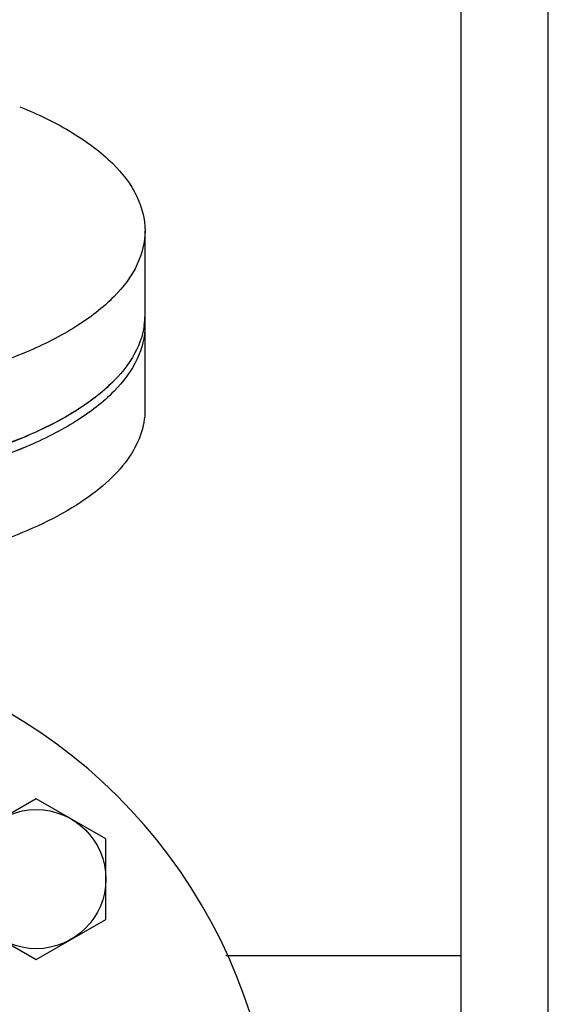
# Model space of a CAD drawing. Header units: millimetres. Extents: x 0 to 1189, y 0 to 841.
# Tile 52 of 172: x 640.3 to 643.94, y 275.73 to 282.51. Entities that reach past the tile are written whole.
import ezdxf

# ---------------------------------------------------------------- set-up
doc = ezdxf.new("R2010")
doc.units = ezdxf.units.MM
doc.header["$LTSCALE"] = 65.395
for name, color, linetype in [('32007_153200_12_ABL1860', 7, 'CONTINUOUS'), ('32007_153200_12_T2_PBL2024', 7, 'CONTINUOUS'), ('32007_153200_13_ABL1735', 7, 'CONTINUOUS'), ('8M32E_GENSET_GENERATOR_ABL1724', 7, 'CONTINUOUS'), ('8M32E_GENSET_GENERATOR_T1_PBL1725', 7, 'CONTINUOUS'), ('8M32E_GENSET_VERROHRUNG_ABL1728', 7, 'CONTINUOUS'), ('D931_1-M16X60_PBL1789', 7, 'CONTINUOUS'), ('E1514-FF-DN50-PN6X2_PBL1734', 7, 'CONTINUOUS'), ('EN1092-1-01A-DN50-PN6_PBL1736', 7, 'CONTINUOUS'), ('EN1092-1-01A-DN65_PN16-77_5_PBL2252', 7, 'CONTINUOUS'), ('oben_15_VBL1723', 7, 'CONTINUOUS')]:
    doc.layers.add(name, color=color, linetype=linetype)

# ---------------------------------------------------------------- blocks, each defined once
blk = doc.blocks.new('8M32E_GENSET_GENERATOR_T1_PBL1725', base_point=(691.0193, 287.4169))
at = {"layer": '8M32E_GENSET_GENERATOR_T1_PBL1725', "color": 7, "linetype": 'Continuous'}
for p, q in [((643.9393, 263.9369), (643.9393, 324.3369)), ((643.3393, 264.9369), (643.3393, 323.3369)), ((641.1593, 280.4756), (641.1593, 281.0556)), ((641.1593, 280.4756), (641.1593, 280.4754))]:
    blk.add_line(p, q, dxfattribs=at)
for centre, radius, start, end in [((640.6541, 280.4758), 0.5052, 351.78271, 359.53552), ((640.6593, 280.4756), 0.5, 359.55623, 359.979)]:
    blk.add_arc(centre, radius, start, end, dxfattribs=at)
for points, knots in [([(640.2959, 281.9103), (640.4221, 281.8592), (640.6491, 281.7503), (640.9293, 281.5449), (641.1129, 281.3138), (641.1593, 281.1369), (641.1593, 281.0556)], [0, 0, 0, 0, 0.319489, 0.587995, 0.809262, 1, 1, 1, 1]), ([(641.1593, 281.0556), (641.1593, 280.9766), (641.1158, 280.8052), (640.942, 280.5794), (640.6756, 280.3776), (640.3251, 280.2026), (639.902, 280.0592), (639.2433, 279.9134), (638.3593, 279.8442), (637.4752, 279.9134), (636.8166, 280.0592), (636.3935, 280.2026), (636.0429, 280.3776), (635.7766, 280.5794), (635.6028, 280.8052), (635.5593, 280.9766), (635.5593, 281.0556)], [0, 0, 0, 0, 0.03644, 0.078446, 0.129154, 0.189366, 0.258405, 0.334697, 0.5, 0.665303, 0.741595, 0.810634, 0.870846, 0.921554, 0.96356, 1, 1, 1, 1]), ([(641.1541, 280.4036), (641.1429, 280.3261), (641.078, 280.1629), (640.8885, 279.9521), (640.6149, 279.7628), (640.1195, 279.5316), (639.3562, 279.3421), (638.3592, 279.2658), (637.3622, 279.3421), (636.5988, 279.5317), (636.1035, 279.7629), (635.8299, 279.9521), (635.6405, 280.163), (635.5756, 280.3262), (635.5644, 280.4037)], [0, 0, 0, 0, 0.036941, 0.080214, 0.13206, 0.192856, 0.337216, 0.500009, 0.6628, 0.807155, 0.867948, 0.919791, 0.963061, 1, 1, 1, 1])]:
    blk.add_open_spline(points, degree=3, knots=knots, dxfattribs=at)
blk = doc.blocks.new('8M32E_GENSET_GENERATOR_ABL1724', base_point=(691.0193, 287.4169))
at = {"layer": '8M32E_GENSET_GENERATOR_T1_PBL1725'}
blk.add_blockref('8M32E_GENSET_GENERATOR_T1_PBL1725', (691.0193, 287.4169), dxfattribs=at)
blk = doc.blocks.new('E1514-FF-DN50-PN6X2_PBL1734', base_point=(638.3589, 279.8484))
at = {"layer": 'E1514-FF-DN50-PN6X2_PBL1734', "color": 7, "linetype": 'Continuous'}
for p, q in [((635.5589, 280.4757), (635.5589, 280.4771)), ((635.5589, 280.4754), (635.5589, 280.4757)), ((635.5589, 280.4754), (635.5589, 280.4029)), ((635.5589, 280.4722), (635.5589, 280.4754)), ((641.1589, 280.4717), (641.1589, 280.4029))]:
    blk.add_line(p, q, dxfattribs=at)
blk.add_arc((639.6856, 281.4012), 1.8733, 302.00525, 302.7967, dxfattribs=at)
for points, knots in [([(639.9288, 279.4956), (639.7073, 279.4322), (639.2368, 279.3371), (638.5084, 279.2798), (637.7693, 279.3044), (637.0714, 279.409), (636.4637, 279.5859), (636.0409, 279.7941), (635.7912, 279.9948), (635.626, 280.1844), (635.5596, 280.3614), (635.5589, 280.4722)], [0, 0, 0, 0, 0.142945, 0.296792, 0.452515, 0.600871, 0.733491, 0.844159, 0.89052, 0.931204, 1, 1, 1, 1]), ([(640.3388, 279.5662), (640.1264, 279.4764), (639.6526, 279.3351), (638.8937, 279.2247), (638.0903, 279.2085), (637.3089, 279.2883), (636.6145, 279.4568), (636.1242, 279.6709), (635.8313, 279.8839), (635.678, 280.0467), (635.5815, 280.2205), (635.5589, 280.3442), (635.5589, 280.4029)], [0, 0, 0, 0, 0.131136, 0.279489, 0.435126, 0.587094, 0.724942, 0.84038, 0.888412, 0.93011, 0.966582, 1, 1, 1, 1]), ([(641.1589, 280.4029), (641.1589, 280.3239), (641.1154, 280.1525), (640.9415, 279.9267), (640.6753, 279.7249), (640.459, 279.617), (640.3388, 279.5662)], [0, 0, 0, 0, 0.192433, 0.414258, 0.682036, 1, 1, 1, 1]), ([(640.9362, 280.013), (640.9195, 279.9964), (640.8462, 279.9279), (640.7649, 279.8681), (640.7003, 279.8265)], [0, 0, 0, 0, 0.23445, 1, 1, 1, 1]), ([(640.6784, 279.8126), (640.653, 279.7967), (640.5434, 279.7318), (640.4284, 279.6765), (640.3388, 279.6387)], [0, 0, 0, 0, 0.23591, 1, 1, 1, 1]), ([(640.3388, 279.6387), (640.3069, 279.6252), (640.1725, 279.5712), (640.0347, 279.5259), (639.9288, 279.4956)], [0, 0, 0, 0, 0.239081, 1, 1, 1, 1])]:
    blk.add_open_spline(points, degree=3, knots=knots, dxfattribs=at)
blk = doc.blocks.new('EN1092-1-01A-DN50-PN6_PBL1736', base_point=(638.3589, 279.5212))
at = {"layer": 'EN1092-1-01A-DN50-PN6_PBL1736', "color": 7, "linetype": 'Continuous'}
for p, q in [((635.5589, 280.4029), (635.5589, 279.8229)), ((641.1589, 280.4029), (641.1589, 279.8229))]:
    blk.add_line(p, q, dxfattribs=at)
for points, knots in [([(636.379, 279.5662), (636.2587, 279.617), (636.0425, 279.7249), (635.7762, 279.9267), (635.6024, 280.1525), (635.5589, 280.3239), (635.5589, 280.4029)], [0, 0, 0, 0, 0.317964, 0.585742, 0.807567, 1, 1, 1, 1]), ([(641.1589, 280.4029), (641.1589, 280.3239), (641.1154, 280.1525), (640.9415, 279.9267), (640.6753, 279.7249), (640.459, 279.617), (640.3388, 279.5662)], [0, 0, 0, 0, 0.192433, 0.414258, 0.682036, 1, 1, 1, 1]), ([(636.379, 278.9861), (636.2587, 279.037), (636.0425, 279.1449), (635.7762, 279.3467), (635.6024, 279.5725), (635.5589, 279.7439), (635.5589, 279.8229)], [0, 0, 0, 0, 0.317964, 0.585742, 0.807567, 1, 1, 1, 1]), ([(641.1589, 279.8229), (641.1589, 279.7641), (641.1362, 279.6405), (641.0397, 279.4667), (640.8865, 279.3039), (640.5936, 279.0908), (640.1032, 278.8767), (639.4089, 278.7082), (638.6275, 278.6285), (637.824, 278.6446), (637.0652, 278.7551), (636.5913, 278.8964), (636.379, 278.9861)], [0, 0, 0, 0, 0.033418, 0.06989, 0.111588, 0.15962, 0.275058, 0.412906, 0.564874, 0.720511, 0.868864, 1, 1, 1, 1]), ([(640.3388, 279.5662), (640.049, 279.4437), (639.3909, 279.2729), (638.3589, 279.1912), (637.3268, 279.2729), (636.6688, 279.4437), (636.379, 279.5662)], [0, 0, 0, 0, 0.233733, 0.5, 0.766267, 1, 1, 1, 1])]:
    blk.add_open_spline(points, degree=3, knots=knots, dxfattribs=at)
blk = doc.blocks.new('EN1092-1-01A-DN65_PN16-77_5_PBL2252', base_point=(639.4402, 274.4351))
at = {"layer": 'EN1092-1-01A-DN65_PN16-77_5_PBL2252', "color": 7, "linetype": 'Continuous'}
blk.add_arc((638.3589, 274.5369), 3.7, 294.3127, 70.90128, dxfattribs=at)
blk = doc.blocks.new('32007_153200_13_ABL1735', base_point=(638.8089, 275.6199))
at = {"layer": 'EN1092-1-01A-DN50-PN6_PBL1736'}
blk.add_blockref('EN1092-1-01A-DN50-PN6_PBL1736', (638.3589, 279.5212), dxfattribs=at)
at = {"layer": 'EN1092-1-01A-DN65_PN16-77_5_PBL2252'}
blk.add_blockref('EN1092-1-01A-DN65_PN16-77_5_PBL2252', (639.4402, 274.4351), dxfattribs=at)
blk = doc.blocks.new('D931_1-M16X60_PBL1789', base_point=(640.4095, 276.5876))
at = {"layer": 'D931_1-M16X60_PBL1789', "color": 7, "linetype": 'Continuous'}
for p, q in [((640.4095, 277.1418), (639.9295, 276.8647)), ((640.8895, 276.8647), (640.4095, 277.1418)), ((639.9295, 276.8647), (639.9295, 276.3104)), ((640.8895, 276.3104), (640.8895, 276.8647)), ((639.9295, 276.3104), (640.4095, 276.0333)), ((640.4095, 276.0333), (640.8895, 276.3104))]:
    blk.add_line(p, q, dxfattribs=at)
blk.add_circle((640.4095, 276.5876), 0.4795, dxfattribs=at)
blk = doc.blocks.new('32007_153200_12_T2_PBL2024', base_point=(693.5255, 274.5369))
at = {"layer": '32007_153200_12_T2_PBL2024', "color": 7, "linetype": 'Continuous'}
blk.add_line((643.3393, 276.0589), (641.7161, 276.0589), dxfattribs=at)
blk = doc.blocks.new('32007_153200_12_ABL1860', base_point=(699.6698, 274.5369))
at = {"layer": '32007_153200_12_T2_PBL2024'}
blk.add_blockref('32007_153200_12_T2_PBL2024', (693.5255, 274.5369), dxfattribs=at)
blk = doc.blocks.new('8M32E_GENSET_VERROHRUNG_ABL1728', base_point=(818.5831, 297.9369))
at = {"layer": '32007_153200_12_ABL1860'}
blk.add_blockref('32007_153200_12_ABL1860', (699.6698, 274.5369), dxfattribs=at)
at = {"layer": '32007_153200_13_ABL1735'}
blk.add_blockref('32007_153200_13_ABL1735', (638.8089, 275.6199), dxfattribs=at)
at = {"layer": 'D931_1-M16X60_PBL1789'}
blk.add_blockref('D931_1-M16X60_PBL1789', (640.4095, 276.5876), dxfattribs=at)
at = {"layer": 'E1514-FF-DN50-PN6X2_PBL1734'}
blk.add_blockref('E1514-FF-DN50-PN6X2_PBL1734', (638.3589, 279.8484), dxfattribs=at)
blk = doc.blocks.new('OBEN_15_VBL1723', base_point=(841.3924, 294.1369))
at = {"layer": '8M32E_GENSET_GENERATOR_ABL1724'}
blk.add_blockref('8M32E_GENSET_GENERATOR_ABL1724', (691.0193, 287.4169), dxfattribs=at)
at = {"layer": '8M32E_GENSET_VERROHRUNG_ABL1728'}
blk.add_blockref('8M32E_GENSET_VERROHRUNG_ABL1728', (818.5831, 297.9369), dxfattribs=at)

msp = doc.modelspace()

# ---------------------------------------------------------------- block references
at = {"layer": 'oben_15_VBL1723'}
msp.add_blockref('OBEN_15_VBL1723', (841.3924, 294.13694), dxfattribs=at)

doc.saveas('drawing.dxf')
